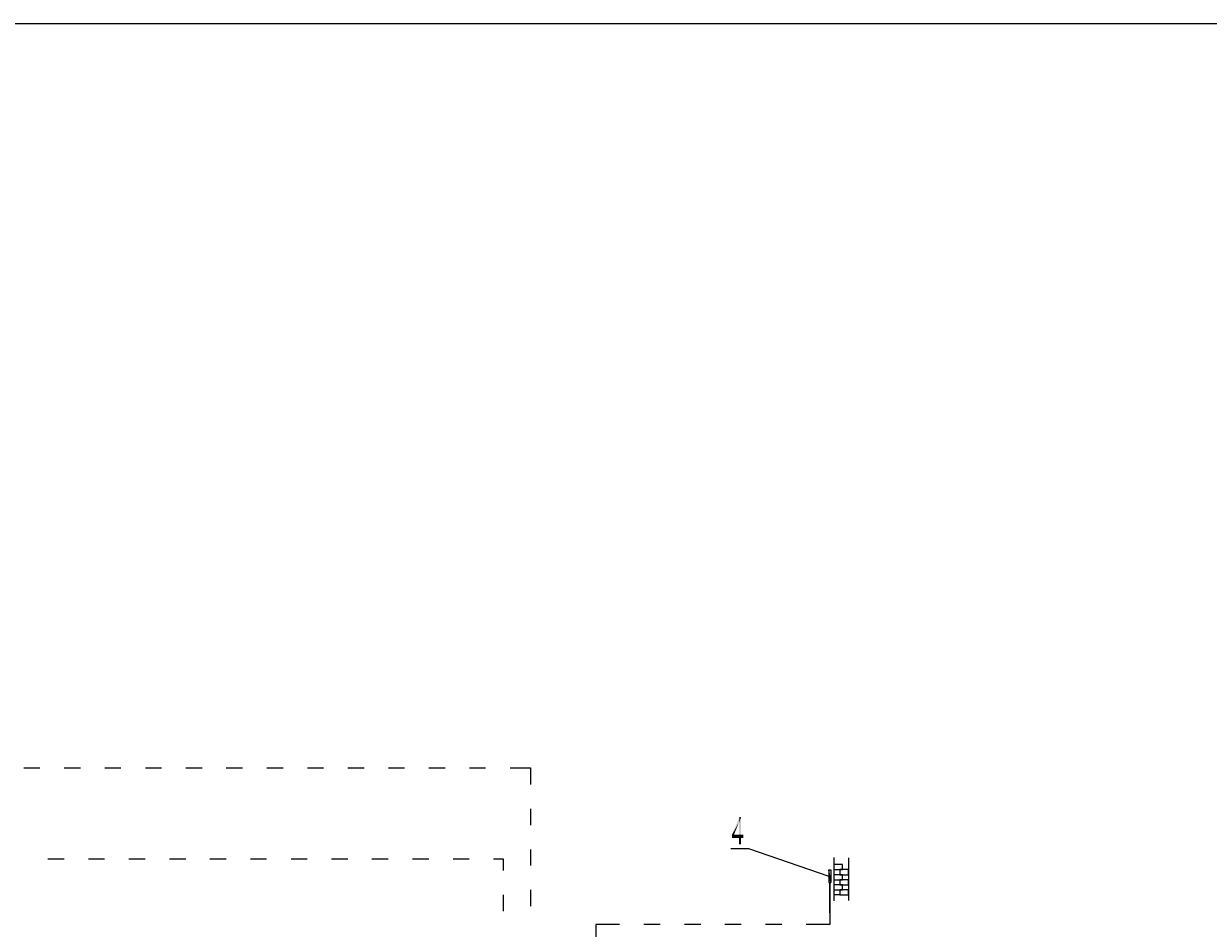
# Model space of a CAD drawing. Header units: millimetres. Extents: x -2626 to 2068, y -6169 to 7214.
# Tile 58 of 144: x -1959 to -1284, y -4449 to -3934. Entities that reach past the tile are written whole.
import ezdxf

# ---------------------------------------------------------------- set-up
doc = ezdxf.new("R2010")
doc.units = ezdxf.units.MM
doc.layers.get('0').update_dxf_attribs({"color": 252})

msp = doc.modelspace()

# ---------------------------------------------------------------- hatches: boundary and pattern name
h = msp.add_hatch(color=7)
h.dxf.hatch_style = 2
h.paths.add_polyline_path([(-1555.84, -4396.03), (-1551.58, -4385.91), (-1551.82, -4388.96)])
h = msp.add_hatch(color=7)
h.dxf.hatch_style = 2
h.paths.add_polyline_path([(-1551.58, -4385.91), (-1551.74, -4388.96), (-1551.82, -4388.96)])
h = msp.add_hatch(color=7)
h.dxf.hatch_style = 2
h.paths.add_polyline_path([(-1551.74, -4388.96), (-1551.58, -4385.91), (-1550.61, -4385.91)])
h = msp.add_hatch(color=7)
h.dxf.hatch_style = 2
h.paths.add_polyline_path([(-1550.61, -4385.91), (-1550.61, -4396.03), (-1551.74, -4396.03)])
h = msp.add_hatch(color=7)
h.dxf.hatch_style = 2
h.paths.add_polyline_path([(-1550.61, -4385.91), (-1551.74, -4396.03), (-1551.74, -4388.96)])
h = msp.add_hatch(color=7)
h.dxf.hatch_style = 2
h.paths.add_polyline_path([(-1555.84, -4396.03), (-1551.82, -4388.96), (-1554.71, -4396.03)])
h = msp.add_hatch(color=7)
h.dxf.hatch_style = 2
h.paths.add_polyline_path([(-1551.74, -4397.8), (-1555.84, -4397.8), (-1554.71, -4396.03)])
h = msp.add_hatch(color=7)
h.dxf.hatch_style = 2
h.paths.add_polyline_path([(-1555.84, -4397.8), (-1555.84, -4396.03), (-1554.71, -4396.03)])
h = msp.add_hatch(color=7)
h.dxf.hatch_style = 2
h.paths.add_polyline_path([(-1551.74, -4397.8), (-1554.71, -4396.03), (-1551.74, -4396.03)])
h = msp.add_hatch(color=7)
h.dxf.hatch_style = 2
h.paths.add_polyline_path([(-1550.61, -4397.8), (-1551.74, -4396.03), (-1550.61, -4396.03)])
h = msp.add_hatch(color=7)
h.dxf.hatch_style = 2
h.paths.add_polyline_path([(-1551.74, -4396.03), (-1550.61, -4397.8), (-1551.74, -4397.8)])
h = msp.add_hatch(color=7)
h.dxf.hatch_style = 2
h.paths.add_polyline_path([(-1550.61, -4397.8), (-1550.61, -4401.58), (-1551.74, -4401.58)])
h = msp.add_hatch(color=7)
h.dxf.hatch_style = 2
h.paths.add_polyline_path([(-1550.61, -4397.8), (-1551.74, -4401.58), (-1551.74, -4397.8)])
h = msp.add_hatch(color=7)
h.dxf.hatch_style = 2
h.paths.add_polyline_path([(-1550.61, -4396.03), (-1549.33, -4396.03), (-1549.33, -4397.8)])
h = msp.add_hatch(color=7)
h.dxf.hatch_style = 2
h.paths.add_polyline_path([(-1550.61, -4396.03), (-1549.33, -4397.8), (-1550.61, -4397.8)])

# ---------------------------------------------------------------- linework, layer by layer
at = {"color": 7, "lineweight": 0}
msp.add_lwpolyline([(-2625.97, -6142.99), (413.94, -6142.99), (413.94, -3934.17), (-2625.97, -3934.17)], close=True, dxfattribs=at)
for points in [[(-1959.37, -4357.95), (-1950.21, -4357.95)], [(-1936.31, -4357.95), (-1927.07, -4357.95)], [(-1913.24, -4357.95), (-1904, -4357.95)], [(-1890.1, -4357.95), (-1880.94, -4357.95)], [(-1867.04, -4357.95), (-1857.8, -4357.95)], [(-1843.98, -4357.95), (-1834.74, -4357.95)], [(-1820.84, -4357.95), (-1811.68, -4357.95)], [(-1797.78, -4357.95), (-1788.54, -4357.95)], [(-1774.72, -4357.95), (-1765.48, -4357.95)], [(-1751.57, -4357.95), (-1742.41, -4357.95)], [(-1728.51, -4357.95), (-1719.27, -4357.95)], [(-1705.45, -4357.95), (-1696.21, -4357.95)], [(-1682.31, -4357.95), (-1670.58, -4357.95), (-1670.58, -4367.43)], [(-1670.58, -4381.25), (-1670.58, -4390.49)], [(-1670.58, -4404.39), (-1670.58, -4413.55)], [(-1556.56, -4403.83), (-1546.43, -4403.83)], [(-1546.43, -4403.83), (-1500.71, -4419.66)], [(-1945.63, -4409.77), (-1936.39, -4409.77)], [(-1922.57, -4409.77), (-1913.33, -4409.77)], [(-1899.5, -4409.77), (-1890.26, -4409.77)], [(-1876.36, -4409.77), (-1867.12, -4409.77)], [(-1853.3, -4409.77), (-1844.06, -4409.77)], [(-1830.24, -4409.77), (-1821, -4409.77)], [(-1807.1, -4409.77), (-1797.86, -4409.77)], [(-1784.04, -4409.77), (-1774.8, -4409.77)], [(-1760.98, -4409.77), (-1751.74, -4409.77)], [(-1737.83, -4409.77), (-1728.59, -4409.77)], [(-1714.77, -4409.77), (-1705.53, -4409.77)], [(-1691.71, -4409.77), (-1686.17, -4409.77), (-1686.17, -4416.36)], [(-1670.58, -4427.45), (-1670.58, -4436.69)], [(-1500.07, -4440.47), (-1500.07, -4423.19)], [(-1500.07, -4440.47), (-1500.07, -4423.19)], [(-1500.07, -4440.47), (-1500.07, -4423.19)], [(-1500.07, -4423.19), (-1500.07, -4447.22)], [(-1686.17, -4430.26), (-1686.17, -4439.5)], [(-1619.88, -4447.22), (-1633.46, -4447.22), (-1633.46, -4459.99)], [(-1596.73, -4447.22), (-1605.98, -4447.22)], [(-1573.67, -4447.22), (-1582.91, -4447.22)], [(-1550.61, -4447.22), (-1559.85, -4447.22)], [(-1527.47, -4447.22), (-1536.71, -4447.22)], [(-1500.07, -4447.22), (-1513.65, -4447.22)]]:
    msp.add_lwpolyline(points, dxfattribs=at)
at = {"color": 1, "lineweight": 0, "true_color": 0xff0000}
for points in [[(-1497.82, -4409.05), (-1497.82, -4433.72)], [(-1497.82, -4409.05), (-1497.82, -4433.72)], [(-1497.82, -4409.05), (-1497.82, -4433.72)], [(-1489.38, -4409.21), (-1489.38, -4433.48)], [(-1489.38, -4409.21), (-1489.38, -4433.48)], [(-1489.38, -4409.21), (-1489.38, -4433.48)], [(-1494.37, -4430.34), (-1497.82, -4430.34)], [(-1494.37, -4430.34), (-1497.82, -4430.34)], [(-1494.37, -4430.34), (-1497.82, -4430.34)]]:
    msp.add_lwpolyline(points, dxfattribs=at)
for points in [[(-1497.82, -4415.8), (-1492.84, -4415.8), (-1492.84, -4412.99), (-1497.82, -4412.99)], [(-1497.82, -4415.8), (-1492.84, -4415.8), (-1492.84, -4412.99), (-1497.82, -4412.99)], [(-1497.82, -4415.8), (-1492.84, -4415.8), (-1492.84, -4412.99), (-1497.82, -4412.99)], [(-1500.71, -4423.19), (-1499.51, -4423.19), (-1500.71, -4416.04)], [(-1499.51, -4423.19), (-1500.71, -4416.04), (-1499.51, -4416.04)], [(-1500.71, -4423.19), (-1499.51, -4423.19), (-1500.71, -4416.04)], [(-1499.51, -4423.19), (-1500.71, -4416.04), (-1499.51, -4416.04)], [(-1500.71, -4423.19), (-1499.51, -4423.19), (-1500.71, -4416.04)], [(-1499.51, -4423.19), (-1500.71, -4416.04), (-1499.51, -4416.04)], [(-1497.82, -4421.67), (-1492.84, -4421.67), (-1492.84, -4418.77), (-1497.82, -4418.77)], [(-1497.82, -4421.67), (-1492.84, -4421.67), (-1492.84, -4418.77), (-1497.82, -4418.77)], [(-1497.82, -4421.67), (-1492.84, -4421.67), (-1492.84, -4418.77), (-1497.82, -4418.77)], [(-1494.37, -4418.77), (-1489.38, -4418.77), (-1489.38, -4415.8), (-1494.37, -4415.8)], [(-1494.37, -4418.77), (-1489.38, -4418.77), (-1489.38, -4415.8), (-1494.37, -4415.8)], [(-1494.37, -4418.77), (-1489.38, -4418.77), (-1489.38, -4415.8), (-1494.37, -4415.8)], [(-1497.82, -4427.37), (-1492.84, -4427.37), (-1492.84, -4424.48), (-1497.82, -4424.48)], [(-1497.82, -4427.37), (-1492.84, -4427.37), (-1492.84, -4424.48), (-1497.82, -4424.48)], [(-1497.82, -4427.37), (-1492.84, -4427.37), (-1492.84, -4424.48), (-1497.82, -4424.48)], [(-1494.37, -4424.48), (-1489.38, -4424.48), (-1489.38, -4421.67), (-1494.37, -4421.67)], [(-1494.37, -4424.48), (-1489.38, -4424.48), (-1489.38, -4421.67), (-1494.37, -4421.67)], [(-1494.37, -4424.48), (-1489.38, -4424.48), (-1489.38, -4421.67), (-1494.37, -4421.67)], [(-1494.37, -4430.34), (-1489.38, -4430.34), (-1489.38, -4427.37), (-1494.37, -4427.37)], [(-1494.37, -4430.34), (-1489.38, -4430.34), (-1489.38, -4427.37), (-1494.37, -4427.37)], [(-1494.37, -4430.34), (-1489.38, -4430.34), (-1489.38, -4427.37), (-1494.37, -4427.37)]]:
    msp.add_lwpolyline(points, close=True, dxfattribs=at)

# ---------------------------------------------------------------- texts
at = {"color": 133, "true_color": 0x6edddd, "insert": (-1506.98, -4420.34), "char_height": 0.1196, "attachment_point": 1}
msp.add_mtext('{\\fT3ROMANS.SHXHorz7_334442N0|b0|i0|c0;Tz}', dxfattribs=at)

doc.saveas('drawing.dxf')
